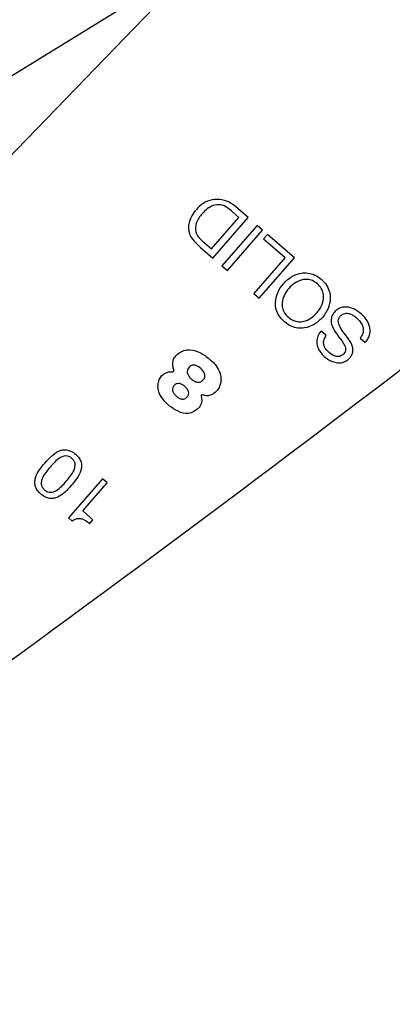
# Model space of a CAD drawing. Header units: inches. Extents: x -122 to 123, y -201 to 75.
# Tile 69 of 191: x -34.524 to -34.036, y 62.519 to 63.811. Entities that reach past the tile are written whole.
import ezdxf

# ---------------------------------------------------------------- set-up
doc = ezdxf.new("R2010")
doc.units = ezdxf.units.IN
doc.header["$MEASUREMENT"] = 0
doc.header["$PDSIZE"] = -1
doc.layers.add('DIMENSIONS', color=171, linetype='Continuous')
doc.styles.add('SLDTEXTSTYLE0', font='TXT', dxfattribs={"width": 0.75})
doc.dimstyles.new('SLDDIMSTYLE0', dxfattribs={"dimtxt": 0.125, "dimasz": 0.13, "dimexe": 0, "dimexo": 0.0625, "dimgap": 0.03125, "dimtad": 0, "dimtih": 1, "dimtoh": 1, "dimdec": 4, "dimrnd": 1e-09, "dimzin": 12, "dimdsep": 46, "dimtxsty": 'SLDTEXTSTYLE0', "dimsah": 1, "dimcen": 0, "dimadec": 0, "dimazin": 3, "dimtfac": 1, "dimtdec": 4, "dimtofl": 0, "dimtmove": 0, "dimatfit": 3, "dimfxl": 1, "dimfrac": 2, "dimtolj": 1, "dimtzin": 12, "dimarcsym": 0})
doc.dimstyles.new('SLDDIMSTYLE3', dxfattribs={"dimtxt": 0.125, "dimasz": 0.13, "dimexe": 0, "dimexo": 0.0625, "dimgap": 0.03125, "dimtad": 0, "dimtih": 1, "dimtoh": 1, "dimdec": 4, "dimrnd": 1e-09, "dimzin": 12, "dimdsep": 46, "dimtxsty": 'SLDTEXTSTYLE0', "dimsah": 1, "dimcen": 0.09, "dimadec": 0, "dimazin": 3, "dimtfac": 1, "dimtdec": 4, "dimtofl": 0, "dimtmove": 0, "dimatfit": 3, "dimfxl": 1, "dimfrac": 2, "dimtolj": 1, "dimtzin": 12, "dimarcsym": 0})
doc.dimstyles.new('SLDDIMSTYLE4', dxfattribs={"dimtxt": 0.125, "dimasz": 0.13, "dimexe": 0, "dimexo": 0.0625, "dimgap": 0.03125, "dimtad": 0, "dimtih": 1, "dimtoh": 1, "dimdec": 4, "dimrnd": 1e-09, "dimzin": 4, "dimdsep": 46, "dimtxsty": 'SLDTEXTSTYLE0', "dimsah": 1, "dimcen": 0, "dimadec": 0, "dimazin": 1, "dimtfac": 1, "dimtdec": 4, "dimtofl": 0, "dimtmove": 0, "dimatfit": 3, "dimfxl": 1, "dimfrac": 2, "dimtolj": 1, "dimtzin": 12, "dimarcsym": 0})

# ---------------------------------------------------------------- blocks, each defined once
blk = doc.blocks.new('_D')
at = {"layer": 'Defpoints', "color": 0}
for p in [(-33.7266, 64.4708), (-33.9465, 64.2429)]:
    blk.add_point(p, dxfattribs=at)
at = {"layer": 'DIMENSIONS', "color": 0, "lineweight": -2}
for p, q in [((-35.9505, 62.1663), (-34.0368, 64.1493)), ((-36.0805, 62.1663), (-35.9505, 62.1663))]:
    blk.add_line(p, q, dxfattribs=at)
at = {"layer": 'DIMENSIONS', "color": 0}
blk.add_solid([(-34.0212, 64.1343), (-34.0524, 64.1644), (-33.9465, 64.2429)], dxfattribs=at)
at = {"layer": 'DIMENSIONS', "color": 0, "insert": (-37.1586, 62.2288), "char_height": 0.125, "attachment_point": 1, "style": 'SLDTEXTSTYLE0'}
blk.add_mtext('\\A1;%%c.3168 [%%c8.05]', dxfattribs=at)
blk = doc.blocks.new('_D_4')
at = {"layer": 'Defpoints', "color": 0}
for p in [(-44.7441, 62.6287), (-4.7428, 62.2104), (-44.7441, 58.2595), (-44.7441, 58.2595)]:
    blk.add_point(p, dxfattribs=at)
at = {"layer": 'DIMENSIONS', "color": 0, "lineweight": -2}
for p, q in [((-44.7441, 62.5662), (-44.7441, 58.2595)), ((-4.7428, 62.1479), (-4.7428, 58.2595)), ((-44.6141, 58.2595), (-24.2752, 58.2595)), ((-4.8728, 58.2595), (-23.6034, 58.2595))]:
    blk.add_line(p, q, dxfattribs=at)
at = {"layer": 'DIMENSIONS', "color": 0}
for points in [[(-44.6141, 58.2811), (-44.6141, 58.2378), (-44.7441, 58.2595)], [(-4.8728, 58.2378), (-4.8728, 58.2811), (-4.7428, 58.2595)]]:
    blk.add_solid(points, dxfattribs=at)
at = {"layer": 'DIMENSIONS', "color": 0, "insert": (-23.9393, 58.322), "char_height": 0.125, "attachment_point": 2, "style": 'SLDTEXTSTYLE0'}
blk.add_mtext('\\A1;(40.0013)', dxfattribs=at)
blk = doc.blocks.new('_D_11')
at = {"layer": 'Defpoints', "color": 0}
for p in [(-32.1739, 64.4606), (-32.3692, 64.2531)]:
    blk.add_point(p, dxfattribs=at)
at = {"layer": 'DIMENSIONS', "color": 0, "lineweight": -2}
for p, q in [((-34.3333, 62.1668), (-32.4583, 64.1585)), ((-34.4633, 62.1668), (-34.3333, 62.1668))]:
    blk.add_line(p, q, dxfattribs=at)
at = {"layer": 'DIMENSIONS', "color": 0}
blk.add_solid([(-32.4426, 64.1436), (-32.4741, 64.1733), (-32.3692, 64.2531)], dxfattribs=at)
at = {"layer": 'DIMENSIONS', "color": 0, "insert": (-35.6977, 62.2293), "char_height": 0.125, "attachment_point": 1, "style": 'SLDTEXTSTYLE0'}
blk.add_mtext('\\A1;(%%c.2850 [%%c7.24])', dxfattribs=at)

msp = doc.modelspace()

# ---------------------------------------------------------------- linework, layer by layer
at = {"color": 7, "linetype": 'Continuous', "lineweight": 25}
for p, q in [((-34.62601, 63.68078), (-34.31791, 63.87087)), ((-34.62601, 63.68078), (-34.31791, 63.87087)), ((-34.22464, 63.55139), (-34.24132, 63.56588)), ((-34.22464, 63.55139), (-34.24132, 63.56588)), ((-34.2369, 63.55158), (-34.24474, 63.55839)), ((-34.2369, 63.55158), (-34.24474, 63.55839)), ((-34.27273, 63.51032), (-34.2369, 63.55158)), ((-34.27273, 63.51032), (-34.2369, 63.55158)), ((-34.27081, 63.49822), (-34.22464, 63.55139)), ((-34.27081, 63.49822), (-34.22464, 63.55139)), ((-34.21271, 63.54103), (-34.25889, 63.48786)), ((-34.21271, 63.54103), (-34.25889, 63.48786)), ((-34.20564, 63.53489), (-34.21271, 63.54103)), ((-34.20564, 63.53489), (-34.21271, 63.54103)), ((-34.25182, 63.48172), (-34.20564, 63.53489)), ((-34.25182, 63.48172), (-34.20564, 63.53489)), ((-34.19915, 63.52924), (-34.20432, 63.52328)), ((-34.19915, 63.52924), (-34.20432, 63.52328)), ((-34.16392, 63.49865), (-34.19915, 63.52924)), ((-34.16392, 63.49865), (-34.19915, 63.52924)), ((-34.29492, 63.51995), (-34.28687, 63.51216)), ((-34.29492, 63.51995), (-34.28687, 63.51216)), ((-34.2872, 63.52309), (-34.28464, 63.52066)), ((-34.2872, 63.52309), (-34.28464, 63.52066)), ((-34.28464, 63.52066), (-34.27273, 63.51032)), ((-34.28464, 63.52066), (-34.27273, 63.51032)), ((-34.20432, 63.52328), (-34.17618, 63.49884)), ((-34.20432, 63.52328), (-34.17618, 63.49884)), ((-34.28687, 63.51216), (-34.27081, 63.49822)), ((-34.28687, 63.51216), (-34.27081, 63.49822)), ((-34.25889, 63.48786), (-34.25182, 63.48172)), ((-34.25889, 63.48786), (-34.25182, 63.48172)), ((-34.17618, 63.49884), (-34.21718, 63.45163)), ((-34.17618, 63.49884), (-34.21718, 63.45163)), ((-34.21009, 63.44548), (-34.16392, 63.49865)), ((-34.21009, 63.44548), (-34.16392, 63.49865)), ((-34.21718, 63.45163), (-34.21009, 63.44548)), ((-34.21718, 63.45163), (-34.21009, 63.44548)), ((-34.12243, 63.39666), (-34.12914, 63.40248)), ((-34.12243, 63.39666), (-34.12914, 63.40248)), ((-34.07786, 63.39323), (-34.07116, 63.38741)), ((-34.07786, 63.39323), (-34.07116, 63.38741)), ((-34.41536, 63.20869), (-34.46, 63.15729)), ((-34.41536, 63.20869), (-34.46, 63.15729)), ((-34.44118, 63.1665), (-34.40919, 63.20334)), ((-34.44118, 63.1665), (-34.40919, 63.20334)), ((-34.40919, 63.20334), (-34.41536, 63.20869)), ((-34.40919, 63.20334), (-34.41536, 63.20869)), ((-34.42784, 63.15492), (-34.44118, 63.1665)), ((-34.42784, 63.15492), (-34.44118, 63.1665)), ((-34.46, 63.15729), (-34.45528, 63.15319)), ((-34.46, 63.15729), (-34.45528, 63.15319)), ((-34.43212, 63.15), (-34.42784, 63.15492)), ((-34.43212, 63.15), (-34.42784, 63.15492))]:
    msp.add_line(p, q, dxfattribs=at)
for centre, radius, start, end in [((-50.77182, 85.23892), 27.55906, 305.202886, 308.881055), ((-50.77182, 85.23892), 27.55906, 305.202886, 308.881055), ((-34.25512, 63.52925), 0.04958, 132.55267, 156.87661), ((-34.25512, 63.52925), 0.04958, 132.5508, 156.87661), ((-34.26571, 63.54226), 0.03284, 89.59263, 134.2863), ((-34.26571, 63.54226), 0.03284, 89.59263, 134.28347), ((-34.2567, 63.53347), 0.03618, 112.12923, 140.70062), ((-34.2567, 63.53347), 0.03618, 112.12923, 140.70062), ((-34.26376, 63.54773), 0.02034, 54.26264, 108.86056), ((-34.26376, 63.54773), 0.02034, 54.26264, 108.86056), ((-34.26545, 63.53896), 0.03614, 48.13257, 90.05494), ((-34.26545, 63.53896), 0.03614, 48.13257, 90.05494), ((-34.25531, 63.52931), 0.03996, 137.35202, 158.41271), ((-34.25531, 63.52931), 0.03996, 137.35202, 158.41271), ((-34.29435, 63.50521), 0.07273, 46.98188, 54.26264), ((-34.29435, 63.50521), 0.07273, 46.98188, 54.26264), ((-34.27691, 63.53855), 0.02589, 156.87661, 225.9203), ((-34.27691, 63.53855), 0.02589, 156.87661, 225.9203), ((-34.27412, 63.53751), 0.01946, 160.4754, 227.77803), ((-34.27412, 63.53751), 0.01946, 160.4754, 227.77803), ((-34.32335, 63.35079), 0.00165, 264.78677, 22.61941), ((-34.32335, 63.35079), 0.00165, 264.78677, 22.61941), ((-34.28492, 63.31742), 0.00138, 70.16774, 207.84033), ((-34.28492, 63.31742), 0.00138, 70.16774, 207.84033)]:
    msp.add_arc(centre, radius, start, end, dxfattribs=at)
for points, knots in [([(-34.17707, 63.41458), (-34.17428, 63.41249), (-34.16901, 63.40852), (-34.15965, 63.40589), (-34.14901, 63.40614), (-34.13748, 63.4107), (-34.1269, 63.41986), (-34.11931, 63.43162), (-34.11641, 63.44368), (-34.11764, 63.45427), (-34.12163, 63.46307), (-34.12841, 63.4706), (-34.13682, 63.47626), (-34.14609, 63.47898), (-34.15675, 63.47871), (-34.16827, 63.47415), (-34.17885, 63.46498), (-34.18644, 63.45322), (-34.18935, 63.44117), (-34.18811, 63.4306), (-34.18419, 63.42171), (-34.17953, 63.41704), (-34.17707, 63.41458)], [0, 0, 0, 0, 0.0463655, 0.0878956, 0.1275474, 0.1874036, 0.2499932, 0.3126179, 0.3724875, 0.4121412, 0.4536714, 0.5000368, 0.5463978, 0.5879177, 0.6275606, 0.6874203, 0.7500436, 0.8126318, 0.8724781, 0.912119, 0.953639, 1, 1, 1, 1]), ([(-34.17707, 63.41458), (-34.17428, 63.41249), (-34.16901, 63.40852), (-34.15965, 63.40589), (-34.14901, 63.40614), (-34.13748, 63.4107), (-34.1269, 63.41986), (-34.11931, 63.43162), (-34.11641, 63.44368), (-34.11764, 63.45427), (-34.12163, 63.46307), (-34.12841, 63.4706), (-34.13682, 63.47626), (-34.14609, 63.47898), (-34.15675, 63.47871), (-34.16827, 63.47415), (-34.17885, 63.46498), (-34.18644, 63.45322), (-34.18935, 63.44117), (-34.18811, 63.4306), (-34.18419, 63.42171), (-34.17953, 63.41704), (-34.17707, 63.41458)], [0, 0, 0, 0, 0.0463655, 0.0878956, 0.1275474, 0.1874036, 0.2499932, 0.3126179, 0.3724875, 0.4121412, 0.4536714, 0.5000368, 0.5463978, 0.5879177, 0.6275606, 0.6874203, 0.7500436, 0.8126318, 0.8724781, 0.912119, 0.953639, 1, 1, 1, 1]), ([(-34.13387, 63.46432), (-34.13201, 63.46244), (-34.12851, 63.4589), (-34.12585, 63.45203), (-34.12546, 63.44396), (-34.12823, 63.43496), (-34.13416, 63.42617), (-34.14204, 63.41907), (-34.15054, 63.41507), (-34.15861, 63.41431), (-34.16572, 63.41605), (-34.17212, 63.42027), (-34.1772, 63.42602), (-34.17992, 63.43281), (-34.1803, 63.4409), (-34.17753, 63.44989), (-34.1716, 63.45868), (-34.16373, 63.46579), (-34.15521, 63.46979), (-34.14716, 63.47053), (-34.13999, 63.46887), (-34.13599, 63.4659), (-34.13387, 63.46432)], [0, 0, 0, 0, 0.0463055, 0.0873422, 0.126883, 0.1874353, 0.2500455, 0.3126107, 0.3731431, 0.4126796, 0.4537155, 0.5000211, 0.5462992, 0.5873282, 0.6268686, 0.6874089, 0.7499756, 0.8125873, 0.8731475, 0.9126921, 0.9537219, 1, 1, 1, 1]), ([(-34.13387, 63.46432), (-34.13201, 63.46244), (-34.12851, 63.4589), (-34.12585, 63.45203), (-34.12546, 63.44396), (-34.12823, 63.43496), (-34.13416, 63.42617), (-34.14204, 63.41907), (-34.15054, 63.41507), (-34.15861, 63.41431), (-34.16572, 63.41605), (-34.17212, 63.42027), (-34.1772, 63.42602), (-34.17992, 63.43281), (-34.1803, 63.4409), (-34.17753, 63.44989), (-34.1716, 63.45868), (-34.16373, 63.46579), (-34.15521, 63.46979), (-34.14716, 63.47053), (-34.13999, 63.46887), (-34.13599, 63.4659), (-34.13387, 63.46432)], [0, 0, 0, 0, 0.0463055, 0.0873422, 0.126883, 0.1874353, 0.2500455, 0.3126107, 0.3731431, 0.4126796, 0.4537155, 0.5000211, 0.5462992, 0.5873282, 0.6268686, 0.6874089, 0.7499756, 0.8125873, 0.8731475, 0.9126921, 0.9537219, 1, 1, 1, 1]), ([(-34.07116, 63.38741), (-34.06979, 63.38919), (-34.06719, 63.39257), (-34.06443, 63.40017), (-34.06513, 63.4103), (-34.0714, 63.42053), (-34.08011, 63.42843), (-34.09016, 63.43355), (-34.09936, 63.43447), (-34.10618, 63.43206), (-34.11059, 63.42862), (-34.11388, 63.42437), (-34.11675, 63.41757), (-34.11491, 63.40733), (-34.1102, 63.40078), (-34.10774, 63.39734)], [0, 0, 0, 0, 0.0586761, 0.1109397, 0.2084395, 0.3123094, 0.4173908, 0.5130442, 0.6038339, 0.6495978, 0.6992884, 0.7479523, 0.78905, 0.8894523, 1, 1, 1, 1]), ([(-34.07116, 63.38741), (-34.06979, 63.38919), (-34.06719, 63.39257), (-34.06443, 63.40017), (-34.06513, 63.4103), (-34.0714, 63.42053), (-34.08011, 63.42843), (-34.09016, 63.43355), (-34.09936, 63.43447), (-34.10618, 63.43206), (-34.11059, 63.42862), (-34.11388, 63.42437), (-34.11675, 63.41757), (-34.11491, 63.40733), (-34.1102, 63.40078), (-34.10774, 63.39734)], [0, 0, 0, 0, 0.0586761, 0.1109397, 0.2084395, 0.3123094, 0.4173908, 0.5130442, 0.6038339, 0.6495978, 0.6992884, 0.7479523, 0.78905, 0.8894523, 1, 1, 1, 1]), ([(-34.0962, 63.39634), (-34.09903, 63.39996), (-34.10281, 63.40479), (-34.10606, 63.41154), (-34.10679, 63.41557), (-34.10588, 63.41933), (-34.10362, 63.42228), (-34.10074, 63.42457), (-34.09692, 63.42591), (-34.09235, 63.42559), (-34.08568, 63.42267), (-34.07961, 63.41761), (-34.07513, 63.41092), (-34.07339, 63.40499), (-34.07403, 63.39856), (-34.07654, 63.39507), (-34.07786, 63.39323)], [0, 0, 0, 0, 0.1651208, 0.2200946, 0.2688053, 0.3092671, 0.3554593, 0.400416, 0.4402705, 0.4984822, 0.5603391, 0.7003826, 0.7762898, 0.8478709, 0.9192667, 1, 1, 1, 1]), ([(-34.0962, 63.39634), (-34.09903, 63.39996), (-34.10281, 63.40479), (-34.10606, 63.41154), (-34.10679, 63.41557), (-34.10588, 63.41933), (-34.10362, 63.42228), (-34.10074, 63.42457), (-34.09692, 63.42591), (-34.09235, 63.42559), (-34.08568, 63.42267), (-34.07961, 63.41761), (-34.07513, 63.41092), (-34.07339, 63.40499), (-34.07403, 63.39856), (-34.07654, 63.39507), (-34.07786, 63.39323)], [0, 0, 0, 0, 0.1651208, 0.2200946, 0.2688053, 0.3092671, 0.3554593, 0.400416, 0.4402705, 0.4984822, 0.5603391, 0.7003826, 0.7762898, 0.8478709, 0.9192667, 1, 1, 1, 1]), ([(-34.12914, 63.40248), (-34.13066, 63.4003), (-34.13352, 63.39622), (-34.13509, 63.38906), (-34.13416, 63.38222), (-34.1299, 63.37366), (-34.12122, 63.36526), (-34.11012, 63.3604), (-34.10099, 63.36084), (-34.09465, 63.36384), (-34.08989, 63.36868), (-34.08635, 63.3763), (-34.08898, 63.38668), (-34.09369, 63.39298), (-34.0962, 63.39634)], [0, 0, 0, 0, 0.0741122, 0.1385079, 0.2000934, 0.2643605, 0.4032989, 0.5306457, 0.5912908, 0.6541435, 0.7225298, 0.7784945, 0.882102, 1, 1, 1, 1]), ([(-34.12914, 63.40248), (-34.13066, 63.4003), (-34.13352, 63.39622), (-34.13509, 63.38906), (-34.13416, 63.38222), (-34.1299, 63.37366), (-34.12122, 63.36526), (-34.11012, 63.3604), (-34.10099, 63.36084), (-34.09465, 63.36384), (-34.08989, 63.36868), (-34.08635, 63.3763), (-34.08898, 63.38668), (-34.09369, 63.39298), (-34.0962, 63.39634)], [0, 0, 0, 0, 0.0741122, 0.1385079, 0.2000934, 0.2643605, 0.4032989, 0.5306457, 0.5912908, 0.6541435, 0.7225298, 0.7784945, 0.882102, 1, 1, 1, 1]), ([(-34.10774, 63.39734), (-34.10489, 63.39372), (-34.10111, 63.38891), (-34.09761, 63.38238), (-34.09666, 63.3786), (-34.0973, 63.37507), (-34.09936, 63.37237), (-34.10194, 63.37028), (-34.10534, 63.36894), (-34.10945, 63.36901), (-34.11552, 63.37142), (-34.12088, 63.37584), (-34.12474, 63.38158), (-34.12601, 63.38656), (-34.12531, 63.39188), (-34.12344, 63.39499), (-34.12243, 63.39666)], [0, 0, 0, 0, 0.1829476, 0.24267, 0.2940024, 0.3348697, 0.3807285, 0.4259238, 0.4659463, 0.5236188, 0.5845309, 0.7231184, 0.7925197, 0.8568348, 0.923151, 1, 1, 1, 1]), ([(-34.10774, 63.39734), (-34.10489, 63.39372), (-34.10111, 63.38891), (-34.09761, 63.38238), (-34.09666, 63.3786), (-34.0973, 63.37507), (-34.09936, 63.37237), (-34.10194, 63.37028), (-34.10534, 63.36894), (-34.10945, 63.36901), (-34.11552, 63.37142), (-34.12088, 63.37584), (-34.12474, 63.38158), (-34.12601, 63.38656), (-34.12531, 63.39188), (-34.12344, 63.39499), (-34.12243, 63.39666)], [0, 0, 0, 0, 0.1829476, 0.24267, 0.2940024, 0.3348697, 0.3807285, 0.4259238, 0.4659463, 0.5236188, 0.5845309, 0.7231184, 0.7925197, 0.8568348, 0.923151, 1, 1, 1, 1]), ([(-34.32182, 63.35142), (-34.32237, 63.35319), (-34.32346, 63.35674), (-34.32349, 63.362), (-34.32194, 63.36702), (-34.31807, 63.37151), (-34.31234, 63.37559), (-34.30253, 63.37934), (-34.28904, 63.37563), (-34.27448, 63.36606), (-34.26284, 63.35389), (-34.25959, 63.33999), (-34.261, 63.33085), (-34.26504, 63.32438), (-34.26928, 63.32044), (-34.2741, 63.31786), (-34.27935, 63.31728), (-34.28279, 63.31825), (-34.28445, 63.31872)], [0, 0, 0, 0, 0.0402662, 0.0807273, 0.112694, 0.152754, 0.2074437, 0.2655739, 0.3755862, 0.4930168, 0.6496683, 0.7247599, 0.7974088, 0.8448839, 0.8886515, 0.9223548, 0.9625848, 1, 1, 1, 1]), ([(-34.32182, 63.35142), (-34.32237, 63.35319), (-34.32346, 63.35674), (-34.32349, 63.362), (-34.32194, 63.36702), (-34.31807, 63.37151), (-34.31234, 63.37559), (-34.30253, 63.37934), (-34.28904, 63.37563), (-34.27448, 63.36606), (-34.26284, 63.35389), (-34.25959, 63.33999), (-34.261, 63.33085), (-34.26504, 63.32438), (-34.26928, 63.32044), (-34.2741, 63.31786), (-34.27935, 63.31728), (-34.28279, 63.31825), (-34.28445, 63.31872)], [0, 0, 0, 0, 0.0402662, 0.0807273, 0.112694, 0.152754, 0.2074437, 0.2655739, 0.3755862, 0.4930168, 0.6496683, 0.7247599, 0.7974088, 0.8448839, 0.8886515, 0.9223548, 0.9625848, 1, 1, 1, 1]), ([(-34.28614, 63.31677), (-34.28579, 63.31538), (-34.28506, 63.31243), (-34.28564, 63.30811), (-34.28717, 63.30387), (-34.29072, 63.30006), (-34.29587, 63.29646), (-34.3048, 63.29284), (-34.31666, 63.29672), (-34.32779, 63.30386), (-34.33623, 63.31272), (-34.34204, 63.32173), (-34.34314, 63.33091), (-34.34146, 63.33844), (-34.33805, 63.34419), (-34.33337, 63.34749), (-34.32845, 63.34913), (-34.32513, 63.34914), (-34.3235, 63.34915)], [0, 0, 0, 0, 0.0355139, 0.0755262, 0.1066737, 0.1465141, 0.2029224, 0.2637374, 0.3791866, 0.4925959, 0.5951253, 0.6827047, 0.7547693, 0.819423, 0.8726969, 0.9174452, 0.9594866, 1, 1, 1, 1]), ([(-34.28614, 63.31677), (-34.28579, 63.31538), (-34.28506, 63.31243), (-34.28564, 63.30811), (-34.28717, 63.30387), (-34.29072, 63.30006), (-34.29587, 63.29646), (-34.3048, 63.29284), (-34.31666, 63.29672), (-34.32779, 63.30386), (-34.33623, 63.31272), (-34.34204, 63.32173), (-34.34314, 63.33091), (-34.34146, 63.33844), (-34.33805, 63.34419), (-34.33337, 63.34749), (-34.32845, 63.34913), (-34.32513, 63.34914), (-34.3235, 63.34915)], [0, 0, 0, 0, 0.0355139, 0.0755262, 0.1066737, 0.1465141, 0.2029224, 0.2637374, 0.3791866, 0.4925959, 0.5951253, 0.6827047, 0.7547693, 0.819423, 0.8726969, 0.9174452, 0.9594866, 1, 1, 1, 1]), ([(-34.2867, 63.35344), (-34.28466, 63.35139), (-34.28166, 63.34839), (-34.28086, 63.34339), (-34.28168, 63.3407), (-34.28318, 63.33854), (-34.28538, 63.33658), (-34.28826, 63.33537), (-34.29167, 63.33532), (-34.29542, 63.33677), (-34.29913, 63.3395), (-34.30234, 63.34279), (-34.30417, 63.34634), (-34.30446, 63.34966), (-34.30363, 63.35257), (-34.30202, 63.35495), (-34.30011, 63.35671), (-34.29753, 63.35788), (-34.29245, 63.35772), (-34.28903, 63.35517), (-34.2867, 63.35344)], [0, 0, 0, 0, 0.1210946, 0.1776779, 0.2071126, 0.2401807, 0.2900797, 0.3321899, 0.3718827, 0.4340092, 0.5015702, 0.5697523, 0.6306318, 0.6693568, 0.7104366, 0.7586148, 0.7917003, 0.8212742, 0.8785482, 1, 1, 1, 1]), ([(-34.2867, 63.35344), (-34.28466, 63.35139), (-34.28166, 63.34839), (-34.28086, 63.34339), (-34.28168, 63.3407), (-34.28318, 63.33854), (-34.28538, 63.33658), (-34.28826, 63.33537), (-34.29167, 63.33532), (-34.29542, 63.33677), (-34.29913, 63.3395), (-34.30234, 63.34279), (-34.30417, 63.34634), (-34.30446, 63.34966), (-34.30363, 63.35257), (-34.30202, 63.35495), (-34.30011, 63.35671), (-34.29753, 63.35788), (-34.29245, 63.35772), (-34.28903, 63.35517), (-34.2867, 63.35344)], [0, 0, 0, 0, 0.1210946, 0.1776779, 0.2071126, 0.2401807, 0.2900797, 0.3321899, 0.3718827, 0.4340092, 0.5015702, 0.5697523, 0.6306318, 0.6693568, 0.7104366, 0.7586148, 0.7917003, 0.8212742, 0.8785482, 1, 1, 1, 1]), ([(-34.3073, 63.32956), (-34.30634, 63.32864), (-34.30447, 63.32683), (-34.30258, 63.32348), (-34.30225, 63.32029), (-34.30309, 63.31787), (-34.30446, 63.31593), (-34.30641, 63.31415), (-34.30895, 63.31309), (-34.31193, 63.31308), (-34.3152, 63.31444), (-34.31845, 63.31693), (-34.32141, 63.3198), (-34.32325, 63.32267), (-34.32381, 63.32519), (-34.32367, 63.32717), (-34.32287, 63.32921), (-34.32154, 63.33107), (-34.31991, 63.3326), (-34.31751, 63.33376), (-34.31415, 63.33372), (-34.3105, 63.3321), (-34.30838, 63.33042), (-34.3073, 63.32956)], [0, 0, 0, 0, 0.06245523, 0.12165293, 0.17736683, 0.20686447, 0.24004889, 0.28862392, 0.32886057, 0.36646716, 0.42580497, 0.49132204, 0.55799359, 0.61924838, 0.64828272, 0.67799692, 0.71091731, 0.74993664, 0.784652, 0.81519875, 0.87310589, 0.93524754, 1, 1, 1, 1]), ([(-34.3073, 63.32956), (-34.30634, 63.32864), (-34.30447, 63.32683), (-34.30258, 63.32348), (-34.30225, 63.32029), (-34.30309, 63.31787), (-34.30446, 63.31593), (-34.30641, 63.31415), (-34.30895, 63.31309), (-34.31193, 63.31308), (-34.3152, 63.31444), (-34.31845, 63.31693), (-34.32141, 63.3198), (-34.32325, 63.32267), (-34.32381, 63.32519), (-34.32367, 63.32717), (-34.32287, 63.32921), (-34.32154, 63.33107), (-34.31991, 63.3326), (-34.31751, 63.33376), (-34.31415, 63.33372), (-34.3105, 63.3321), (-34.30838, 63.33042), (-34.3073, 63.32956)], [0, 0, 0, 0, 0.06245523, 0.12165293, 0.17736683, 0.20686447, 0.24004889, 0.28862392, 0.32886057, 0.36646716, 0.42580497, 0.49132204, 0.55799359, 0.61924838, 0.64828272, 0.67799692, 0.71091731, 0.74993664, 0.784652, 0.81519875, 0.87310589, 0.93524754, 1, 1, 1, 1]), ([(-34.49608, 63.18862), (-34.49419, 63.18716), (-34.49071, 63.18447), (-34.48466, 63.1826), (-34.47896, 63.18278), (-34.46807, 63.18663), (-34.45613, 63.1998), (-34.44476, 63.21349), (-34.4425, 63.22477), (-34.44311, 63.23045), (-34.44585, 63.23612), (-34.45053, 63.24108), (-34.45609, 63.24502), (-34.4621, 63.24694), (-34.46781, 63.24674), (-34.47866, 63.24293), (-34.49061, 63.22975), (-34.50199, 63.21608), (-34.50427, 63.20476), (-34.50365, 63.19909), (-34.50095, 63.19336), (-34.4978, 63.1903), (-34.49608, 63.18862)], [0, 0, 0, 0, 0.03785242, 0.06940235, 0.09827598, 0.12716469, 0.25026147, 0.37286439, 0.40171768, 0.43057696, 0.46212371, 0.499976, 0.53784876, 0.56940436, 0.59826457, 0.62711549, 0.74971452, 0.87280743, 0.90169377, 0.93056833, 0.9621271, 1, 1, 1, 1]), ([(-34.49608, 63.18862), (-34.49419, 63.18716), (-34.49071, 63.18447), (-34.48466, 63.1826), (-34.47896, 63.18278), (-34.46807, 63.18663), (-34.45613, 63.1998), (-34.44476, 63.21349), (-34.4425, 63.22477), (-34.44311, 63.23045), (-34.44585, 63.23612), (-34.45053, 63.24108), (-34.45609, 63.24502), (-34.4621, 63.24694), (-34.46781, 63.24674), (-34.47866, 63.24293), (-34.49061, 63.22975), (-34.50199, 63.21608), (-34.50427, 63.20476), (-34.50365, 63.19909), (-34.50095, 63.19336), (-34.4978, 63.1903), (-34.49608, 63.18862)], [0, 0, 0, 0, 0.03785242, 0.06940235, 0.09827598, 0.12716469, 0.25026147, 0.37286439, 0.40171768, 0.43057696, 0.46212371, 0.499976, 0.53784876, 0.56940436, 0.59826457, 0.62711549, 0.74971452, 0.87280743, 0.90169377, 0.93056833, 0.9621271, 1, 1, 1, 1]), ([(-34.45541, 63.23546), (-34.4543, 63.23434), (-34.45224, 63.23224), (-34.45095, 63.22804), (-34.45121, 63.22389), (-34.45405, 63.21564), (-34.46281, 63.20555), (-34.47158, 63.19546), (-34.47931, 63.19153), (-34.4834, 63.19068), (-34.48769, 63.19142), (-34.4915, 63.1939), (-34.49449, 63.19732), (-34.49583, 63.20147), (-34.49556, 63.20563), (-34.49274, 63.21384), (-34.48398, 63.22394), (-34.47522, 63.23403), (-34.46745, 63.23799), (-34.46338, 63.23884), (-34.45904, 63.23814), (-34.45667, 63.23639), (-34.45541, 63.23546)], [0, 0, 0, 0, 0.0337182, 0.0630039, 0.0920181, 0.1227779, 0.2503849, 0.3773035, 0.4080107, 0.4370019, 0.4662821, 0.5, 0.5337179, 0.5629981, 0.5919893, 0.6226965, 0.7496151, 0.8772221, 0.9079819, 0.9369961, 0.9662818, 1, 1, 1, 1]), ([(-34.45541, 63.23546), (-34.4543, 63.23434), (-34.45224, 63.23224), (-34.45095, 63.22804), (-34.45121, 63.22389), (-34.45405, 63.21564), (-34.46281, 63.20555), (-34.47158, 63.19546), (-34.47931, 63.19153), (-34.4834, 63.19068), (-34.48769, 63.19142), (-34.4915, 63.1939), (-34.49449, 63.19732), (-34.49583, 63.20147), (-34.49556, 63.20563), (-34.49274, 63.21384), (-34.48398, 63.22394), (-34.47522, 63.23403), (-34.46745, 63.23799), (-34.46338, 63.23884), (-34.45904, 63.23814), (-34.45667, 63.23639), (-34.45541, 63.23546)], [0, 0, 0, 0, 0.0337182, 0.0630039, 0.0920181, 0.1227779, 0.2503849, 0.3773035, 0.4080107, 0.4370019, 0.4662821, 0.5, 0.5337179, 0.5629981, 0.5919893, 0.6226965, 0.7496151, 0.8772221, 0.9079819, 0.9369961, 0.9662818, 1, 1, 1, 1]), ([(-34.45528, 63.15319), (-34.45383, 63.1542), (-34.45112, 63.15609), (-34.44631, 63.15694), (-34.43946, 63.15575), (-34.43519, 63.15241), (-34.43212, 63.15)], [0, 0, 0, 0, 0.20439566, 0.38146209, 0.55427119, 1, 1, 1, 1]), ([(-34.45528, 63.15319), (-34.45383, 63.1542), (-34.45112, 63.15609), (-34.44631, 63.15694), (-34.43946, 63.15575), (-34.43519, 63.15241), (-34.43212, 63.15)], [0, 0, 0, 0, 0.20439566, 0.38146209, 0.55427119, 1, 1, 1, 1])]:
    msp.add_open_spline(points, degree=3, knots=knots, dxfattribs=at)

# ---------------------------------------------------------------- dimensions: what is measured, and where the dimension line sits
at = {"layer": 'DIMENSIONS'}
dim = msp.add_diameter_dim_2p(p1=(-33.72659, 64.47082), p2=(-33.94655, 64.24288), dimstyle='SLDDIMSTYLE0', dxfattribs=at)
dim.commit()
dim.dimension.update_dxf_attribs({"geometry": '_D', "text_midpoint": (-36.63518, 62.16626), "dimtype": 163})
dim = msp.add_diameter_dim_2p(p1=(-32.1739, 64.46059), p2=(-32.36923, 64.25311), text='(<>)', dimstyle='SLDDIMSTYLE4', dxfattribs=at)
dim.commit()
dim.dimension.update_dxf_attribs({"geometry": '_D_11', "text_midpoint": (-35.09613, 62.16683), "dimtype": 163})
dim = msp.add_linear_dim(base=(-44.74409, 58.25945), p1=(-4.74283, 62.21037), p2=(-44.74409, 62.62869), text='(<>)', dimstyle='SLDDIMSTYLE3', dxfattribs=at)
dim.commit()
dim.dimension.update_dxf_attribs({"geometry": '_D_4', "text_midpoint": (-23.93931, 58.25945), "dimtype": 160})

doc.saveas('drawing.dxf')
